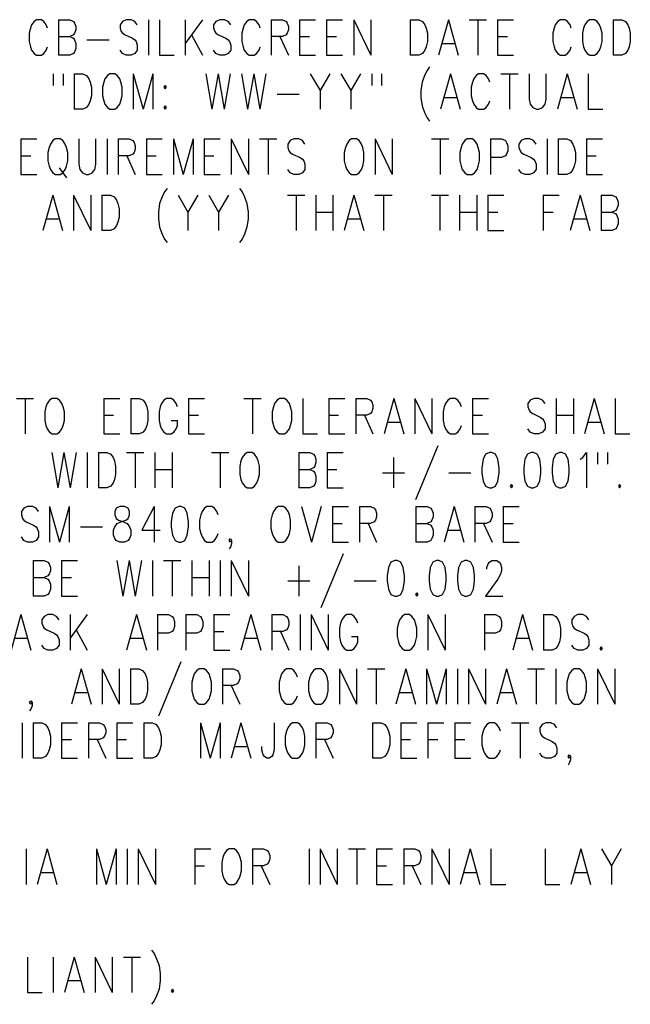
# Model space of a CAD drawing. Extents: x 2 to 38, y 4.3 to 27.6.
# Tile 9 of 31: x 11.9 to 15.5, y 10 to 15.8. Entities that reach past the tile are written whole.
import ezdxf

# ---------------------------------------------------------------- set-up
doc = ezdxf.new("R2010")
doc.units = 0
doc.layers.add('pho', color=1, linetype='CONTINUOUS')

msp = doc.modelspace()

# ---------------------------------------------------------------- linework, layer by layer
at = {"layer": 'pho', "color": 1}
for points in [[(12.04499, 15.72305), (12.03057, 15.74289), (12.01614, 15.75281), (11.98728, 15.75281), (11.97285, 15.74289), (11.95843, 15.72305), (11.95121, 15.70321), (11.944, 15.67345), (11.944, 15.62385), (11.95121, 15.5941), (11.95843, 15.57426), (11.97285, 15.55442), (11.98728, 15.5445), (12.01614, 15.5445), (12.03057, 15.55442), (12.04499, 15.57426)], [(12.11714, 15.75281), (12.11714, 15.5445)], [(12.11714, 15.75281), (12.18206, 15.75281), (12.20371, 15.74289), (12.21092, 15.73297), (12.21813, 15.71313), (12.21813, 15.69329), (12.21092, 15.67345), (12.20371, 15.66353), (12.18206, 15.65361)], [(12.57884, 15.72305), (12.56441, 15.74289), (12.54277, 15.75281), (12.51392, 15.75281), (12.49227, 15.74289), (12.47784, 15.72305), (12.47784, 15.70321), (12.48506, 15.68337), (12.49227, 15.67345), (12.5067, 15.66353), (12.54999, 15.64369), (12.56441, 15.63377), (12.57163, 15.62385), (12.57884, 15.60401), (12.57884, 15.57426), (12.56441, 15.55442), (12.54277, 15.5445), (12.51392, 15.5445), (12.49227, 15.55442), (12.47784, 15.57426)], [(12.64377, 15.75281), (12.64377, 15.5445)], [(12.7087, 15.75281), (12.7087, 15.5445), (12.79527, 15.5445)], [(12.86019, 15.75281), (12.86019, 15.5445)], [(12.96119, 15.75281), (12.86019, 15.61393)], [(13.12712, 15.72305), (13.11269, 15.74289), (13.09105, 15.75281), (13.06219, 15.75281), (13.04055, 15.74289), (13.02612, 15.72305), (13.02612, 15.70321), (13.03333, 15.68337), (13.04055, 15.67345), (13.05498, 15.66353), (13.09826, 15.64369), (13.11269, 15.63377), (13.1199, 15.62385), (13.12712, 15.60401), (13.12712, 15.57426), (13.11269, 15.55442), (13.09105, 15.5445), (13.06219, 15.5445), (13.04055, 15.55442), (13.02612, 15.57426)], [(13.30026, 15.70321), (13.29304, 15.72305), (13.27862, 15.74289), (13.26419, 15.75281), (13.23533, 15.75281), (13.2209, 15.74289), (13.20647, 15.72305), (13.19926, 15.70321), (13.19205, 15.67345), (13.19205, 15.62385), (13.19926, 15.5941), (13.20647, 15.57426), (13.2209, 15.55442), (13.23533, 15.5445), (13.26419, 15.5445), (13.27862, 15.55442), (13.29304, 15.57426), (13.30026, 15.5941)], [(13.36519, 15.75281), (13.36519, 15.5445)], [(13.36519, 15.75281), (13.43011, 15.75281), (13.45176, 15.74289), (13.45897, 15.73297), (13.46618, 15.71313), (13.46618, 15.69329), (13.45897, 15.67345), (13.45176, 15.66353), (13.43011, 15.65361), (13.36519, 15.65361)], [(13.53111, 15.75281), (13.53111, 15.5445)], [(13.53111, 15.75281), (13.6249, 15.75281)], [(13.68982, 15.75281), (13.68982, 15.5445)], [(13.68982, 15.75281), (13.78361, 15.75281)], [(13.84853, 15.75281), (13.84853, 15.5445)], [(13.84853, 15.75281), (13.94953, 15.5445)], [(13.94953, 15.75281), (13.94953, 15.5445)], [(14.18039, 15.75281), (14.18039, 15.5445)], [(14.18039, 15.75281), (14.23089, 15.75281), (14.25253, 15.74289), (14.26696, 15.72305), (14.27417, 15.70321), (14.28138, 15.67345), (14.28138, 15.62385), (14.27417, 15.5941), (14.26696, 15.57426), (14.25253, 15.55442), (14.23089, 15.5445), (14.18039, 15.5445)], [(14.40402, 15.75281), (14.34631, 15.5445)], [(14.40402, 15.75281), (14.46174, 15.5445)], [(14.52667, 15.75281), (14.62766, 15.75281)], [(14.57716, 15.75281), (14.57716, 15.5445)], [(14.69259, 15.75281), (14.69259, 15.5445)], [(14.69259, 15.75281), (14.78638, 15.75281)], [(15.12544, 15.70321), (15.11823, 15.72305), (15.1038, 15.74289), (15.08937, 15.75281), (15.06051, 15.75281), (15.04609, 15.74289), (15.03166, 15.72305), (15.02444, 15.70321), (15.01723, 15.67345), (15.01723, 15.62385), (15.02444, 15.5941), (15.03166, 15.57426), (15.04609, 15.55442), (15.06051, 15.5445), (15.08937, 15.5445), (15.1038, 15.55442), (15.11823, 15.57426), (15.12544, 15.5941)], [(15.23365, 15.75281), (15.21922, 15.74289), (15.2048, 15.72305), (15.19758, 15.70321), (15.19037, 15.67345), (15.19037, 15.62385), (15.19758, 15.5941), (15.2048, 15.57426), (15.21922, 15.55442), (15.23365, 15.5445), (15.26251, 15.5445), (15.27694, 15.55442), (15.29137, 15.57426), (15.29858, 15.5941), (15.30579, 15.62385), (15.30579, 15.67345), (15.29858, 15.70321), (15.29137, 15.72305), (15.27694, 15.74289), (15.26251, 15.75281), (15.23365, 15.75281)], [(15.37072, 15.75281), (15.37072, 15.5445)], [(15.37072, 15.75281), (15.42122, 15.75281), (15.44286, 15.74289), (15.45729, 15.72305), (15.46451, 15.70321), (15.47172, 15.67345), (15.47172, 15.62385), (15.46451, 15.5941), (15.45729, 15.57426), (15.44286, 15.55442), (15.42122, 15.5445), (15.37072, 15.5445)], [(12.05221, 15.70321), (12.04499, 15.72305)], [(12.11714, 15.65361), (12.18206, 15.65361), (12.20371, 15.64369), (12.21092, 15.63377), (12.21813, 15.61393), (12.21813, 15.58418), (12.21092, 15.56434), (12.20371, 15.55442), (12.18206, 15.5445), (12.11714, 15.5445)], [(12.28306, 15.63377), (12.41292, 15.63377)], [(12.89627, 15.66353), (12.96119, 15.5445)], [(13.41569, 15.65361), (13.46618, 15.5445)], [(13.53111, 15.65361), (13.58883, 15.65361)], [(13.68982, 15.65361), (13.74754, 15.65361)], [(14.36795, 15.61393), (14.4401, 15.61393)], [(14.69259, 15.65361), (14.7503, 15.65361)], [(12.04499, 15.57426), (12.05221, 15.5941)], [(13.53111, 15.5445), (13.6249, 15.5445)], [(13.68982, 15.5445), (13.78361, 15.5445)], [(14.69259, 15.5445), (14.78638, 15.5445)], [(14.29341, 15.47506), (14.27898, 15.45522), (14.26455, 15.42546), (14.25012, 15.38579), (14.24291, 15.33619), (14.24291, 15.29651), (14.25012, 15.24691), (14.26455, 15.20724), (14.27898, 15.17748), (14.29341, 15.15764)], [(12.08588, 15.43538), (12.08588, 15.36595)], [(12.14359, 15.43538), (12.14359, 15.36595)], [(12.20852, 15.43538), (12.20852, 15.22708)], [(12.20852, 15.43538), (12.25902, 15.43538)], [(12.25902, 15.43538), (12.28066, 15.42546), (12.29509, 15.40563), (12.3023, 15.38579), (12.30951, 15.35603), (12.30951, 15.30643), (12.3023, 15.27667), (12.29509, 15.25683), (12.28066, 15.23699), (12.25902, 15.22708)], [(12.41773, 15.43538), (12.4033, 15.42546), (12.38887, 15.40563), (12.38166, 15.38579), (12.37444, 15.35603), (12.37444, 15.30643), (12.38166, 15.27667), (12.38887, 15.25683), (12.4033, 15.23699), (12.41773, 15.22708)], [(12.44658, 15.22708), (12.46101, 15.23699), (12.47544, 15.25683), (12.48265, 15.27667), (12.48987, 15.30643), (12.48987, 15.35603), (12.48265, 15.38579), (12.47544, 15.40563), (12.46101, 15.42546), (12.44658, 15.43538), (12.41773, 15.43538)], [(12.5548, 15.43538), (12.5548, 15.22708)], [(12.5548, 15.43538), (12.61251, 15.22708)], [(12.67022, 15.43538), (12.61251, 15.22708)], [(12.67022, 15.43538), (12.67022, 15.22708)], [(12.98043, 15.43538), (13.0165, 15.22708)], [(13.05257, 15.43538), (13.0165, 15.22708)], [(13.05257, 15.43538), (13.08864, 15.22708)], [(13.12471, 15.43538), (13.08864, 15.22708)], [(13.18964, 15.43538), (13.22571, 15.22708)], [(13.26178, 15.43538), (13.22571, 15.22708)], [(13.26178, 15.43538), (13.29785, 15.22708)], [(13.33392, 15.43538), (13.29785, 15.22708)], [(13.59363, 15.43538), (13.65135, 15.33619), (13.65135, 15.22708)], [(13.70906, 15.43538), (13.65135, 15.33619)], [(13.77399, 15.43538), (13.8317, 15.33619), (13.8317, 15.22708)], [(13.88941, 15.43538), (13.8317, 15.33619)], [(13.95434, 15.43538), (13.95434, 15.36595)], [(14.01206, 15.43538), (14.01206, 15.36595)], [(14.41605, 15.43538), (14.35834, 15.22708)], [(14.41605, 15.43538), (14.47376, 15.22708)], [(14.6469, 15.38579), (14.63969, 15.40563), (14.62526, 15.42546), (14.61083, 15.43538), (14.58197, 15.43538), (14.56755, 15.42546), (14.55312, 15.40563), (14.5459, 15.38579), (14.53869, 15.35603), (14.53869, 15.30643), (14.5459, 15.27667), (14.55312, 15.25683), (14.56755, 15.23699), (14.58197, 15.22708)], [(14.71183, 15.43538), (14.81283, 15.43538)], [(14.76233, 15.43538), (14.76233, 15.22708)], [(14.87775, 15.43538), (14.87775, 15.28659), (14.88497, 15.25683), (14.8994, 15.23699), (14.92104, 15.22708)], [(14.93547, 15.22708), (14.95711, 15.23699), (14.97154, 15.25683), (14.97875, 15.28659), (14.97875, 15.43538)], [(15.10139, 15.43538), (15.04368, 15.22708)], [(15.10139, 15.43538), (15.15911, 15.22708)], [(15.22403, 15.43538), (15.22403, 15.22708)], [(12.74236, 15.36595), (12.73515, 15.35603), (12.74236, 15.34611), (12.74958, 15.35603), (12.74236, 15.36595)], [(13.39885, 15.31635), (13.52871, 15.31635)], [(14.37998, 15.29651), (14.45212, 15.29651)], [(14.61083, 15.22708), (14.62526, 15.23699), (14.63969, 15.25683), (14.6469, 15.27667)], [(15.06532, 15.29651), (15.13746, 15.29651)], [(12.25902, 15.22708), (12.20852, 15.22708)], [(12.41773, 15.22708), (12.44658, 15.22708)], [(12.74236, 15.24691), (12.73515, 15.23699), (12.74236, 15.22708)], [(12.74236, 15.22708), (12.74958, 15.23699), (12.74236, 15.24691)], [(14.58197, 15.22708), (14.61083, 15.22708)], [(14.92104, 15.22708), (14.93547, 15.22708)], [(15.22403, 15.22708), (15.3106, 15.22708)], [(11.89609, 15.05236), (11.89609, 14.84405)], [(11.89609, 15.05236), (11.98988, 15.05236)], [(12.09809, 15.05236), (12.08366, 15.04244), (12.06923, 15.0226), (12.06202, 15.00276), (12.05481, 14.973), (12.05481, 14.92341), (12.06202, 14.89365), (12.06923, 14.87381), (12.08366, 14.85397), (12.09809, 14.84405), (12.12695, 14.84405), (12.14138, 14.85397), (12.1558, 14.87381), (12.16302, 14.89365), (12.17023, 14.92341), (12.17023, 14.973), (12.16302, 15.00276), (12.1558, 15.0226), (12.14138, 15.04244), (12.12695, 15.05236), (12.09809, 15.05236)], [(12.23516, 15.05236), (12.23516, 14.90357), (12.24237, 14.87381), (12.2568, 14.85397), (12.27845, 14.84405), (12.29287, 14.84405), (12.31452, 14.85397), (12.32894, 14.87381), (12.33616, 14.90357), (12.33616, 15.05236)], [(12.40109, 15.05236), (12.40109, 14.84405)], [(12.46601, 15.05236), (12.46601, 14.84405)], [(12.46601, 15.05236), (12.53094, 15.05236), (12.55258, 15.04244), (12.5598, 15.03252), (12.56701, 15.01268), (12.56701, 14.99284), (12.5598, 14.973), (12.55258, 14.96308), (12.53094, 14.95317), (12.46601, 14.95317)], [(12.63194, 15.05236), (12.63194, 14.84405)], [(12.63194, 15.05236), (12.72572, 15.05236)], [(12.79065, 15.05236), (12.79065, 14.84405)], [(12.79065, 15.05236), (12.84836, 14.84405)], [(12.90608, 15.05236), (12.84836, 14.84405)], [(12.90608, 15.05236), (12.90608, 14.84405)], [(12.971, 15.05236), (12.971, 14.84405)], [(12.971, 15.05236), (13.06479, 15.05236)], [(13.12972, 15.05236), (13.12972, 14.84405)], [(13.12972, 15.05236), (13.23071, 14.84405)], [(13.23071, 15.05236), (13.23071, 14.84405)], [(13.29564, 15.05236), (13.39664, 15.05236)], [(13.34614, 15.05236), (13.34614, 14.84405)], [(13.56257, 15.0226), (13.54814, 15.04244), (13.52649, 15.05236), (13.49764, 15.05236), (13.476, 15.04244), (13.46157, 15.0226), (13.46157, 15.00276), (13.46878, 14.98292), (13.476, 14.973), (13.49042, 14.96308), (13.53371, 14.94325), (13.54814, 14.93333), (13.55535, 14.92341), (13.56257, 14.90357), (13.56257, 14.87381), (13.54814, 14.85397), (13.52649, 14.84405), (13.49764, 14.84405), (13.476, 14.85397), (13.46157, 14.87381)], [(13.8367, 15.05236), (13.82228, 15.04244), (13.80785, 15.0226), (13.80063, 15.00276), (13.79342, 14.973), (13.79342, 14.92341), (13.80063, 14.89365), (13.80785, 14.87381), (13.82228, 14.85397), (13.8367, 14.84405), (13.86556, 14.84405), (13.87999, 14.85397), (13.89442, 14.87381), (13.90163, 14.89365), (13.90885, 14.92341), (13.90885, 14.973), (13.90163, 15.00276), (13.89442, 15.0226), (13.87999, 15.04244), (13.86556, 15.05236), (13.8367, 15.05236)], [(13.97377, 15.05236), (13.97377, 14.84405)], [(13.97377, 15.05236), (14.07477, 14.84405)], [(14.07477, 15.05236), (14.07477, 14.84405)], [(14.30562, 15.05236), (14.40662, 15.05236)], [(14.35612, 15.05236), (14.35612, 14.84405)], [(14.51483, 15.05236), (14.50041, 15.04244), (14.48598, 15.0226), (14.47876, 15.00276), (14.47155, 14.973), (14.47155, 14.92341), (14.47876, 14.89365), (14.48598, 14.87381), (14.50041, 14.85397), (14.51483, 14.84405), (14.54369, 14.84405), (14.55812, 14.85397), (14.57255, 14.87381), (14.57976, 14.89365), (14.58698, 14.92341), (14.58698, 14.973), (14.57976, 15.00276), (14.57255, 15.0226), (14.55812, 15.04244), (14.54369, 15.05236), (14.51483, 15.05236)], [(14.6519, 15.05236), (14.6519, 14.84405)], [(14.6519, 15.05236), (14.71683, 15.05236), (14.73847, 15.04244), (14.74569, 15.03252), (14.7529, 15.01268), (14.7529, 14.98292), (14.74569, 14.96308), (14.73847, 14.95317), (14.71683, 14.94325), (14.6519, 14.94325)], [(14.91883, 15.0226), (14.9044, 15.04244), (14.88276, 15.05236), (14.8539, 15.05236), (14.83226, 15.04244), (14.81783, 15.0226), (14.81783, 15.00276), (14.82504, 14.98292), (14.83226, 14.973), (14.84669, 14.96308), (14.88997, 14.94325), (14.9044, 14.93333), (14.91161, 14.92341), (14.91883, 14.90357), (14.91883, 14.87381), (14.9044, 14.85397), (14.88276, 14.84405), (14.8539, 14.84405), (14.83226, 14.85397), (14.81783, 14.87381)], [(14.98375, 15.05236), (14.98375, 14.84405)], [(15.04868, 15.05236), (15.04868, 14.84405)], [(15.04868, 15.05236), (15.09918, 15.05236), (15.12082, 15.04244), (15.13525, 15.0226), (15.14247, 15.00276), (15.14968, 14.973), (15.14968, 14.92341), (15.14247, 14.89365), (15.13525, 14.87381), (15.12082, 14.85397), (15.09918, 14.84405), (15.04868, 14.84405)], [(15.21461, 15.05236), (15.21461, 14.84405)], [(15.21461, 15.05236), (15.30839, 15.05236)], [(11.89609, 14.95317), (11.95381, 14.95317)], [(12.51651, 14.95317), (12.56701, 14.84405)], [(12.63194, 14.95317), (12.68965, 14.95317)], [(12.971, 14.95317), (13.02872, 14.95317)], [(15.21461, 14.95317), (15.27232, 14.95317)], [(12.11973, 14.88373), (12.16302, 14.82421)], [(11.89609, 14.84405), (11.98988, 14.84405)], [(12.63194, 14.84405), (12.72572, 14.84405)], [(12.971, 14.84405), (13.06479, 14.84405)], [(15.21461, 14.84405), (15.30839, 14.84405)], [(12.75323, 14.76192), (12.7388, 14.74208), (12.72438, 14.71232), (12.70995, 14.67264), (12.70273, 14.62305), (12.70273, 14.58337), (12.70995, 14.53377), (12.72438, 14.49409), (12.7388, 14.46433), (12.75323, 14.4445)], [(13.17887, 14.76192), (13.1933, 14.74208), (13.20773, 14.71232), (13.22215, 14.67264), (13.22937, 14.62305), (13.22937, 14.58337), (13.22215, 14.53377), (13.20773, 14.49409), (13.1933, 14.46433), (13.17887, 14.4445)], [(12.08232, 14.72224), (12.0246, 14.51393)], [(12.08232, 14.72224), (12.14003, 14.51393)], [(12.20496, 14.72224), (12.20496, 14.51393)], [(12.20496, 14.72224), (12.30596, 14.51393)], [(12.30596, 14.72224), (12.30596, 14.51393)], [(12.37088, 14.72224), (12.37088, 14.51393)], [(12.37088, 14.72224), (12.42138, 14.72224), (12.44302, 14.71232), (12.45745, 14.69248), (12.46467, 14.67264), (12.47188, 14.64288), (12.47188, 14.59329), (12.46467, 14.56353), (12.45745, 14.54369), (12.44302, 14.52385), (12.42138, 14.51393), (12.37088, 14.51393)], [(12.81816, 14.72224), (12.87587, 14.62305), (12.87587, 14.51393)], [(12.93359, 14.72224), (12.87587, 14.62305)], [(12.99851, 14.72224), (13.05623, 14.62305), (13.05623, 14.51393)], [(13.11394, 14.72224), (13.05623, 14.62305)], [(13.46022, 14.72224), (13.56122, 14.72224)], [(13.51072, 14.72224), (13.51072, 14.51393)], [(13.62615, 14.72224), (13.62615, 14.51393)], [(13.72714, 14.72224), (13.72714, 14.51393)], [(13.84979, 14.72224), (13.79207, 14.51393)], [(13.84979, 14.72224), (13.9075, 14.51393)], [(13.97243, 14.72224), (14.07342, 14.72224)], [(14.02292, 14.72224), (14.02292, 14.51393)], [(14.30428, 14.72224), (14.40528, 14.72224)], [(14.35478, 14.72224), (14.35478, 14.51393)], [(14.4702, 14.72224), (14.4702, 14.51393)], [(14.5712, 14.72224), (14.5712, 14.51393)], [(14.63613, 14.72224), (14.63613, 14.51393)], [(14.63613, 14.72224), (14.72991, 14.72224)], [(14.96077, 14.72224), (14.96077, 14.51393)], [(14.96077, 14.72224), (15.05455, 14.72224)], [(15.17719, 14.72224), (15.11948, 14.51393)], [(15.17719, 14.72224), (15.2349, 14.51393)], [(15.29983, 14.72224), (15.29983, 14.51393)], [(15.29983, 14.72224), (15.36476, 14.72224), (15.3864, 14.71232), (15.39362, 14.7024), (15.40083, 14.68256), (15.40083, 14.66272), (15.39362, 14.64288), (15.3864, 14.63296)], [(15.3864, 14.63296), (15.36476, 14.62305)], [(12.04625, 14.58337), (12.11839, 14.58337)], [(13.62615, 14.62305), (13.72714, 14.62305)], [(13.81371, 14.58337), (13.88586, 14.58337)], [(14.4702, 14.62305), (14.5712, 14.62305)], [(14.63613, 14.62305), (14.69384, 14.62305)], [(14.96077, 14.62305), (15.01848, 14.62305)], [(15.14112, 14.58337), (15.21326, 14.58337)], [(15.29983, 14.62305), (15.36476, 14.62305), (15.3864, 14.61313), (15.39362, 14.60321), (15.40083, 14.58337), (15.40083, 14.55361), (15.39362, 14.53377), (15.3864, 14.52385), (15.36476, 14.51393), (15.29983, 14.51393)], [(14.63613, 14.51393), (14.72991, 14.51393)], [(11.86955, 13.52873), (11.97054, 13.52873)], [(11.92005, 13.52873), (11.92005, 13.32042)], [(12.07876, 13.52873), (12.06433, 13.51881), (12.0499, 13.49897), (12.04269, 13.47913), (12.03547, 13.44937), (12.03547, 13.39978), (12.04269, 13.37002), (12.0499, 13.35018), (12.06433, 13.33034), (12.07876, 13.32042), (12.10761, 13.32042), (12.12204, 13.33034), (12.13647, 13.35018), (12.14368, 13.37002), (12.1509, 13.39978), (12.1509, 13.44937), (12.14368, 13.47913), (12.13647, 13.49897), (12.12204, 13.51881), (12.10761, 13.52873), (12.07876, 13.52873)], [(12.38175, 13.52873), (12.38175, 13.32042)], [(12.38175, 13.52873), (12.47554, 13.52873)], [(12.54046, 13.52873), (12.54046, 13.32042)], [(12.54046, 13.52873), (12.59096, 13.52873), (12.61261, 13.51881)], [(12.61261, 13.51881), (12.62703, 13.49897), (12.63425, 13.47913), (12.64146, 13.44937), (12.64146, 13.39978), (12.63425, 13.37002), (12.62703, 13.35018), (12.61261, 13.33034)], [(12.8146, 13.47913), (12.80739, 13.49897), (12.79296, 13.51881), (12.77853, 13.52873), (12.74967, 13.52873), (12.73525, 13.51881), (12.72082, 13.49897), (12.7136, 13.47913), (12.70639, 13.44937), (12.70639, 13.39978), (12.7136, 13.37002), (12.72082, 13.35018), (12.73525, 13.33034), (12.74967, 13.32042), (12.77853, 13.32042), (12.79296, 13.33034), (12.80739, 13.35018), (12.8146, 13.37002), (12.8146, 13.39978)], [(12.87953, 13.52873), (12.87953, 13.32042)], [(12.87953, 13.52873), (12.97331, 13.52873)], [(13.20417, 13.52873), (13.30516, 13.52873)], [(13.25467, 13.52873), (13.25467, 13.32042)], [(13.41338, 13.52873), (13.39895, 13.51881), (13.38452, 13.49897), (13.37731, 13.47913), (13.37009, 13.44937), (13.37009, 13.39978), (13.37731, 13.37002), (13.38452, 13.35018), (13.39895, 13.33034), (13.41338, 13.32042), (13.44223, 13.32042), (13.45666, 13.33034), (13.47109, 13.35018), (13.4783, 13.37002), (13.48552, 13.39978), (13.48552, 13.44937), (13.4783, 13.47913), (13.47109, 13.49897), (13.45666, 13.51881), (13.44223, 13.52873), (13.41338, 13.52873)], [(13.55045, 13.52873), (13.55045, 13.32042), (13.63702, 13.32042)], [(13.70194, 13.52873), (13.70194, 13.32042)], [(13.70194, 13.52873), (13.79573, 13.52873)], [(13.86065, 13.52873), (13.86065, 13.32042)], [(13.86065, 13.52873), (13.92558, 13.52873), (13.94722, 13.51881), (13.95444, 13.50889), (13.96165, 13.48905), (13.96165, 13.46921), (13.95444, 13.44937), (13.94722, 13.43945), (13.92558, 13.42954)], [(14.08429, 13.52873), (14.02658, 13.32042)], [(14.08429, 13.52873), (14.14201, 13.32042)], [(14.20693, 13.52873), (14.20693, 13.32042)], [(14.20693, 13.52873), (14.30793, 13.32042)], [(14.30793, 13.52873), (14.30793, 13.32042)], [(14.48107, 13.47913), (14.47386, 13.49897), (14.45943, 13.51881), (14.445, 13.52873), (14.41614, 13.52873), (14.40172, 13.51881), (14.38729, 13.49897), (14.38007, 13.47913), (14.37286, 13.44937), (14.37286, 13.39978), (14.38007, 13.37002), (14.38729, 13.35018), (14.40172, 13.33034), (14.41614, 13.32042), (14.445, 13.32042), (14.45943, 13.33034), (14.47386, 13.35018), (14.48107, 13.37002)], [(14.546, 13.52873), (14.546, 13.32042)], [(14.546, 13.52873), (14.63978, 13.52873)], [(14.97164, 13.49897), (14.95721, 13.51881), (14.93556, 13.52873), (14.90671, 13.52873), (14.88507, 13.51881), (14.87064, 13.49897), (14.87064, 13.47913), (14.87785, 13.45929), (14.88507, 13.44937), (14.89949, 13.43945), (14.94278, 13.41962), (14.95721, 13.4097), (14.96442, 13.39978), (14.97164, 13.37994)], [(15.03656, 13.52873), (15.03656, 13.32042)], [(15.13756, 13.52873), (15.13756, 13.32042)], [(15.2602, 13.52873), (15.20249, 13.32042)], [(15.2602, 13.52873), (15.31791, 13.32042)], [(15.38284, 13.52873), (15.38284, 13.32042), (15.46941, 13.32042)], [(12.38175, 13.42954), (12.43947, 13.42954)], [(12.87953, 13.42954), (12.93724, 13.42954)], [(13.70194, 13.42954), (13.75966, 13.42954)], [(13.92558, 13.42954), (13.86065, 13.42954)], [(13.91115, 13.42954), (13.96165, 13.32042)], [(14.546, 13.42954), (14.60371, 13.42954)], [(15.03656, 13.42954), (15.13756, 13.42954)], [(12.77853, 13.39978), (12.8146, 13.39978)], [(14.04822, 13.38986), (14.12036, 13.38986)], [(14.97164, 13.37994), (14.97164, 13.35018)], [(15.22413, 13.38986), (15.29627, 13.38986)], [(12.38175, 13.32042), (12.47554, 13.32042)], [(12.61261, 13.33034), (12.59096, 13.32042), (12.54046, 13.32042)], [(12.87953, 13.32042), (12.97331, 13.32042)], [(13.70194, 13.32042), (13.79573, 13.32042)], [(14.546, 13.32042), (14.63978, 13.32042)], [(14.97164, 13.35018), (14.95721, 13.33034), (14.93556, 13.32042), (14.90671, 13.32042), (14.88507, 13.33034), (14.87064, 13.35018)], [(14.3416, 13.25098), (14.21174, 12.93356)], [(12.07635, 13.21131), (12.11242, 13.003)], [(12.14849, 13.21131), (12.11242, 13.003)], [(12.14849, 13.21131), (12.18456, 13.003)], [(12.22064, 13.21131), (12.18456, 13.003)], [(12.28556, 13.21131), (12.28556, 13.003)], [(12.35049, 13.21131), (12.35049, 13.003)], [(12.35049, 13.21131), (12.40099, 13.21131), (12.42263, 13.20139), (12.43706, 13.18155), (12.44427, 13.16171), (12.45149, 13.13195), (12.45149, 13.08235), (12.44427, 13.0526), (12.43706, 13.03276), (12.42263, 13.01292), (12.40099, 13.003), (12.35049, 13.003)], [(12.51642, 13.21131), (12.61741, 13.21131)], [(12.56692, 13.21131), (12.56692, 13.003)], [(12.68234, 13.21131), (12.68234, 13.003)], [(12.78334, 13.21131), (12.78334, 13.003)], [(13.01419, 13.21131), (13.11519, 13.21131)], [(13.06469, 13.21131), (13.06469, 13.003)], [(13.2234, 13.21131), (13.20898, 13.20139), (13.19455, 13.18155), (13.18733, 13.16171), (13.18012, 13.13195), (13.18012, 13.08235), (13.18733, 13.0526), (13.19455, 13.03276), (13.20898, 13.01292), (13.2234, 13.003), (13.25226, 13.003), (13.26669, 13.01292), (13.28112, 13.03276), (13.28833, 13.0526), (13.29555, 13.08235), (13.29555, 13.13195), (13.28833, 13.16171), (13.28112, 13.18155), (13.26669, 13.20139), (13.25226, 13.21131), (13.2234, 13.21131)], [(13.5264, 13.21131), (13.5264, 13.003)], [(13.5264, 13.21131), (13.59133, 13.21131), (13.61297, 13.20139), (13.62018, 13.19147), (13.6274, 13.17163), (13.6274, 13.15179), (13.62018, 13.13195), (13.61297, 13.12203), (13.59133, 13.11211)], [(13.69232, 13.21131), (13.69232, 13.003)], [(13.69232, 13.21131), (13.78611, 13.21131)], [(14.64459, 13.21131), (14.62295, 13.20139), (14.60852, 13.17163), (14.60131, 13.12203), (14.60131, 13.09227), (14.60852, 13.04268), (14.62295, 13.01292), (14.64459, 13.003), (14.65902, 13.003), (14.68066, 13.01292), (14.69509, 13.04268), (14.70231, 13.09227), (14.70231, 13.12203), (14.69509, 13.17163), (14.68066, 13.20139), (14.65902, 13.21131), (14.64459, 13.21131)], [(14.88987, 13.21131), (14.86823, 13.20139), (14.8538, 13.17163), (14.84659, 13.12203), (14.84659, 13.09227), (14.8538, 13.04268), (14.86823, 13.01292), (14.88987, 13.003), (14.9043, 13.003), (14.92595, 13.01292), (14.94037, 13.04268), (14.94759, 13.09227), (14.94759, 13.12203), (14.94037, 13.17163), (14.92595, 13.20139), (14.9043, 13.21131), (14.88987, 13.21131)], [(15.0558, 13.21131), (15.03416, 13.20139), (15.01973, 13.17163), (15.01252, 13.12203), (15.01252, 13.09227), (15.01973, 13.04268), (15.03416, 13.01292), (15.0558, 13.003), (15.07023, 13.003), (15.09187, 13.01292), (15.1063, 13.04268), (15.11351, 13.09227), (15.11351, 13.12203), (15.1063, 13.17163), (15.09187, 13.20139), (15.07023, 13.21131), (15.0558, 13.21131)], [(15.17844, 13.17163), (15.19287, 13.18155), (15.21451, 13.21131), (15.21451, 13.003)], [(15.27944, 13.21131), (15.27944, 13.14187)], [(15.33715, 13.21131), (15.33715, 13.14187)], [(14.08189, 13.18155), (14.08189, 13.003)], [(12.68234, 13.11211), (12.78334, 13.11211)], [(13.5264, 13.11211), (13.59133, 13.11211), (13.61297, 13.10219), (13.62018, 13.09227), (13.6274, 13.07243), (13.6274, 13.04268), (13.62018, 13.02284), (13.61297, 13.01292), (13.59133, 13.003), (13.5264, 13.003)], [(13.69232, 13.11211), (13.75004, 13.11211)], [(14.01696, 13.09227), (14.14682, 13.09227)], [(14.40653, 13.09227), (14.53638, 13.09227)], [(14.77445, 13.02284), (14.76723, 13.01292), (14.77445, 13.003), (14.78166, 13.01292), (14.77445, 13.02284)], [(15.40929, 13.02284), (15.40208, 13.01292), (15.40929, 13.003), (15.41651, 13.01292), (15.40929, 13.02284)], [(13.69232, 13.003), (13.78611, 13.003)], [(11.9994, 12.86413), (11.98497, 12.88396), (11.96333, 12.89388), (11.93447, 12.89388), (11.91283, 12.88396), (11.8984, 12.86413), (11.8984, 12.84429), (11.90562, 12.82445), (11.91283, 12.81453), (11.92726, 12.80461), (11.97054, 12.78477), (11.98497, 12.77485), (11.99219, 12.76493), (11.9994, 12.74509), (11.9994, 12.71533), (11.98497, 12.69549), (11.96333, 12.68557), (11.93447, 12.68557), (11.91283, 12.69549), (11.8984, 12.71533)], [(12.06433, 12.89388), (12.06433, 12.68557)], [(12.06433, 12.89388), (12.12204, 12.68557)], [(12.17976, 12.89388), (12.12204, 12.68557)], [(12.17976, 12.89388), (12.17976, 12.68557)], [(12.47554, 12.89388), (12.45389, 12.88396), (12.44668, 12.86413), (12.44668, 12.84429), (12.45389, 12.82445), (12.46832, 12.81453), (12.49718, 12.80461), (12.51882, 12.79469), (12.53325, 12.77485), (12.54046, 12.75501), (12.54046, 12.72525), (12.53325, 12.70541), (12.52604, 12.69549), (12.50439, 12.68557), (12.47554, 12.68557), (12.45389, 12.69549), (12.44668, 12.70541), (12.43947, 12.72525), (12.43947, 12.75501), (12.44668, 12.77485), (12.46111, 12.79469), (12.48275, 12.80461), (12.51161, 12.81453), (12.52604, 12.82445), (12.53325, 12.84429), (12.53325, 12.86413), (12.52604, 12.88396), (12.50439, 12.89388), (12.47554, 12.89388)], [(12.67753, 12.89388), (12.60539, 12.75501), (12.7136, 12.75501)], [(12.67753, 12.89388), (12.67753, 12.68557)], [(12.82182, 12.89388), (12.80017, 12.88396), (12.78574, 12.85421), (12.77853, 12.80461), (12.77853, 12.77485), (12.78574, 12.72525), (12.80017, 12.69549), (12.82182, 12.68557), (12.83624, 12.68557), (12.85789, 12.69549), (12.87231, 12.72525), (12.87953, 12.77485), (12.87953, 12.80461), (12.87231, 12.85421), (12.85789, 12.88396), (12.83624, 12.89388), (12.82182, 12.89388)], [(13.05267, 12.84429), (13.04545, 12.86413), (13.03103, 12.88396), (13.0166, 12.89388), (12.98774, 12.89388), (12.97331, 12.88396), (12.95888, 12.86413), (12.95167, 12.84429), (12.94446, 12.81453), (12.94446, 12.76493), (12.95167, 12.73517), (12.95888, 12.71533), (12.97331, 12.69549), (12.98774, 12.68557), (13.0166, 12.68557), (13.03103, 12.69549), (13.04545, 12.71533), (13.05267, 12.73517)], [(13.40616, 12.89388), (13.39173, 12.88396), (13.37731, 12.86413), (13.37009, 12.84429), (13.36288, 12.81453), (13.36288, 12.76493), (13.37009, 12.73517), (13.37731, 12.71533), (13.39173, 12.69549), (13.40616, 12.68557), (13.43502, 12.68557), (13.44945, 12.69549), (13.46388, 12.71533), (13.47109, 12.73517), (13.4783, 12.76493), (13.4783, 12.81453), (13.47109, 12.84429), (13.46388, 12.86413), (13.44945, 12.88396), (13.43502, 12.89388), (13.40616, 12.89388)], [(13.54323, 12.89388), (13.60094, 12.68557)], [(13.65866, 12.89388), (13.60094, 12.68557)], [(13.72359, 12.89388), (13.72359, 12.68557)], [(13.72359, 12.89388), (13.81737, 12.89388)], [(13.8823, 12.89388), (13.8823, 12.68557)], [(13.8823, 12.89388), (13.94722, 12.89388), (13.96887, 12.88396), (13.97608, 12.87404), (13.9833, 12.85421), (13.9833, 12.83437), (13.97608, 12.81453), (13.96887, 12.80461), (13.94722, 12.79469), (13.8823, 12.79469)], [(14.21415, 12.89388), (14.21415, 12.68557)], [(14.21415, 12.89388), (14.27908, 12.89388), (14.30072, 12.88396), (14.30793, 12.87404), (14.31515, 12.85421), (14.31515, 12.83437), (14.30793, 12.81453), (14.30072, 12.80461), (14.27908, 12.79469)], [(14.43779, 12.89388), (14.38007, 12.68557)], [(14.43779, 12.89388), (14.4955, 12.68557)], [(14.56043, 12.89388), (14.56043, 12.68557)], [(14.56043, 12.89388), (14.62536, 12.89388), (14.647, 12.88396), (14.65421, 12.87404), (14.66143, 12.85421), (14.66143, 12.83437), (14.65421, 12.81453), (14.647, 12.80461), (14.62536, 12.79469), (14.56043, 12.79469)], [(14.72635, 12.89388), (14.72635, 12.68557)], [(14.72635, 12.89388), (14.82014, 12.89388)], [(13.72359, 12.79469), (13.7813, 12.79469)], [(13.9328, 12.79469), (13.9833, 12.68557)], [(14.21415, 12.79469), (14.27908, 12.79469), (14.30072, 12.78477), (14.30793, 12.77485), (14.31515, 12.75501), (14.31515, 12.72525), (14.30793, 12.70541), (14.30072, 12.69549), (14.27908, 12.68557), (14.21415, 12.68557)], [(14.61093, 12.79469), (14.66143, 12.68557)], [(14.72635, 12.79469), (14.78407, 12.79469)], [(12.24468, 12.77485), (12.37454, 12.77485)], [(14.40172, 12.75501), (14.47386, 12.75501)], [(13.13202, 12.69549), (13.12481, 12.68557), (13.1176, 12.69549), (13.12481, 12.70541), (13.13202, 12.69549), (13.13202, 12.67566), (13.12481, 12.65582), (13.1176, 12.6459)], [(13.72359, 12.68557), (13.81737, 12.68557)], [(14.72635, 12.68557), (14.82014, 12.68557)], [(13.78611, 12.61614), (13.65625, 12.29872)], [(11.96814, 12.57646), (11.96814, 12.36815)], [(11.96814, 12.57646), (12.03307, 12.57646), (12.05471, 12.56654), (12.06192, 12.55662), (12.06914, 12.53678), (12.06914, 12.51694), (12.06192, 12.49711)], [(12.13407, 12.57646), (12.13407, 12.36815)], [(12.13407, 12.57646), (12.22785, 12.57646)], [(12.4587, 12.57646), (12.49477, 12.36815)], [(12.53084, 12.57646), (12.49477, 12.36815)], [(12.53084, 12.57646), (12.56692, 12.36815)], [(12.60299, 12.57646), (12.56692, 12.36815)], [(12.66791, 12.57646), (12.66791, 12.36815)], [(12.73284, 12.57646), (12.83384, 12.57646)], [(12.78334, 12.57646), (12.78334, 12.36815)], [(12.89877, 12.57646), (12.89877, 12.36815)], [(12.99976, 12.57646), (12.99976, 12.36815)], [(13.06469, 12.57646), (13.06469, 12.36815)], [(13.12962, 12.57646), (13.12962, 12.36815)], [(13.12962, 12.57646), (13.23062, 12.36815)], [(13.23062, 12.57646), (13.23062, 12.36815)], [(13.5264, 12.5467), (13.5264, 12.36815)], [(14.0891, 12.57646), (14.06746, 12.56654), (14.05303, 12.53678), (14.04582, 12.48719), (14.04582, 12.45743), (14.05303, 12.40783), (14.06746, 12.37807), (14.0891, 12.36815), (14.10353, 12.36815), (14.12517, 12.37807), (14.1396, 12.40783), (14.14682, 12.45743), (14.14682, 12.48719), (14.1396, 12.53678), (14.12517, 12.56654), (14.10353, 12.57646), (14.0891, 12.57646)], [(14.33438, 12.57646), (14.31274, 12.56654), (14.29831, 12.53678), (14.2911, 12.48719), (14.2911, 12.45743), (14.29831, 12.40783), (14.31274, 12.37807), (14.33438, 12.36815), (14.34881, 12.36815), (14.37046, 12.37807), (14.38488, 12.40783), (14.3921, 12.45743), (14.3921, 12.48719), (14.38488, 12.53678), (14.37046, 12.56654), (14.34881, 12.57646), (14.33438, 12.57646)], [(14.50031, 12.57646), (14.47867, 12.56654), (14.46424, 12.53678), (14.45702, 12.48719), (14.45702, 12.45743), (14.46424, 12.40783), (14.47867, 12.37807), (14.50031, 12.36815), (14.51474, 12.36815), (14.53638, 12.37807), (14.55081, 12.40783), (14.55802, 12.45743), (14.55802, 12.48719), (14.55081, 12.53678), (14.53638, 12.56654), (14.51474, 12.57646), (14.50031, 12.57646)], [(14.63016, 12.52686), (14.63016, 12.53678), (14.63738, 12.55662), (14.64459, 12.56654), (14.65902, 12.57646), (14.68788, 12.57646), (14.70231, 12.56654), (14.70952, 12.55662), (14.71673, 12.53678), (14.71673, 12.51694), (14.70952, 12.49711)], [(12.06192, 12.49711), (12.05471, 12.48719), (12.03307, 12.47727)], [(14.70952, 12.49711), (14.69509, 12.46735), (14.62295, 12.36815), (14.72395, 12.36815)], [(11.96814, 12.47727), (12.03307, 12.47727), (12.05471, 12.46735), (12.06192, 12.45743), (12.06914, 12.43759), (12.06914, 12.40783), (12.06192, 12.38799), (12.05471, 12.37807), (12.03307, 12.36815), (11.96814, 12.36815)], [(12.13407, 12.47727), (12.19178, 12.47727)], [(12.89877, 12.47727), (12.99976, 12.47727)], [(13.46147, 12.45743), (13.59133, 12.45743)], [(13.85104, 12.45743), (13.98089, 12.45743)], [(14.21896, 12.38799), (14.21174, 12.37807), (14.21896, 12.36815), (14.22617, 12.37807), (14.21896, 12.38799)], [(12.13407, 12.36815), (12.22785, 12.36815)], [(11.896, 12.25904), (11.83829, 12.05073)], [(11.896, 12.25904), (11.95371, 12.05073)], [(12.11964, 12.22928), (12.10521, 12.24912), (12.08357, 12.25904), (12.05471, 12.25904), (12.03307, 12.24912), (12.01864, 12.22928), (12.01864, 12.20944), (12.02585, 12.1896), (12.03307, 12.17968), (12.0475, 12.16976), (12.09078, 12.14992), (12.10521, 12.14), (12.11242, 12.13008), (12.11964, 12.11025), (12.11964, 12.08049), (12.10521, 12.06065), (12.08357, 12.05073), (12.05471, 12.05073), (12.03307, 12.06065), (12.01864, 12.08049)], [(12.18456, 12.25904), (12.18456, 12.05073)], [(12.28556, 12.25904), (12.18456, 12.12017)], [(12.57413, 12.25904), (12.51642, 12.05073)], [(12.57413, 12.25904), (12.63184, 12.05073)], [(12.69677, 12.25904), (12.69677, 12.05073)], [(12.69677, 12.25904), (12.7617, 12.25904), (12.78334, 12.24912), (12.79055, 12.2392), (12.79777, 12.21936), (12.79777, 12.1896), (12.79055, 12.16976), (12.78334, 12.15984), (12.7617, 12.14992), (12.69677, 12.14992)], [(12.8627, 12.25904), (12.8627, 12.05073)], [(12.8627, 12.25904), (12.92762, 12.25904), (12.94927, 12.24912), (12.95648, 12.2392), (12.96369, 12.21936), (12.96369, 12.1896), (12.95648, 12.16976), (12.94927, 12.15984), (12.92762, 12.14992), (12.8627, 12.14992)], [(13.02862, 12.25904), (13.02862, 12.05073)], [(13.02862, 12.25904), (13.12241, 12.25904)], [(13.24505, 12.25904), (13.18733, 12.05073)], [(13.24505, 12.25904), (13.30276, 12.05073)], [(13.36769, 12.25904), (13.36769, 12.05073)], [(13.36769, 12.25904), (13.43261, 12.25904), (13.45426, 12.24912), (13.46147, 12.2392), (13.46869, 12.21936), (13.46869, 12.19952), (13.46147, 12.17968), (13.45426, 12.16976), (13.43261, 12.15984), (13.36769, 12.15984)], [(13.53361, 12.25904), (13.53361, 12.05073)], [(13.59854, 12.25904), (13.59854, 12.05073)], [(13.59854, 12.25904), (13.69954, 12.05073)], [(13.69954, 12.25904), (13.69954, 12.05073)], [(13.87268, 12.20944), (13.86546, 12.22928), (13.85104, 12.24912), (13.83661, 12.25904), (13.80775, 12.25904), (13.79332, 12.24912), (13.77889, 12.22928), (13.77168, 12.20944), (13.76447, 12.17968), (13.76447, 12.13008), (13.77168, 12.10033), (13.77889, 12.08049), (13.79332, 12.06065), (13.80775, 12.05073), (13.83661, 12.05073), (13.85104, 12.06065), (13.86546, 12.08049), (13.87268, 12.10033), (13.87268, 12.13008)], [(14.14682, 12.25904), (14.13239, 12.24912), (14.11796, 12.22928), (14.11075, 12.20944), (14.10353, 12.17968), (14.10353, 12.13008), (14.11075, 12.10033), (14.11796, 12.08049), (14.13239, 12.06065), (14.14682, 12.05073), (14.17567, 12.05073), (14.1901, 12.06065), (14.20453, 12.08049), (14.21174, 12.10033), (14.21896, 12.13008), (14.21896, 12.17968), (14.21174, 12.20944), (14.20453, 12.22928), (14.1901, 12.24912), (14.17567, 12.25904), (14.14682, 12.25904)], [(14.28389, 12.25904), (14.28389, 12.05073)], [(14.28389, 12.25904), (14.38488, 12.05073)], [(14.38488, 12.25904), (14.38488, 12.05073)], [(14.61574, 12.25904), (14.61574, 12.05073)], [(14.61574, 12.25904), (14.68066, 12.25904), (14.70231, 12.24912), (14.70952, 12.2392), (14.71673, 12.21936), (14.71673, 12.1896), (14.70952, 12.16976), (14.70231, 12.15984), (14.68066, 12.14992), (14.61574, 12.14992)], [(14.83938, 12.25904), (14.78166, 12.05073)], [(14.83938, 12.25904), (14.89709, 12.05073)], [(14.96202, 12.25904), (14.96202, 12.05073)], [(14.96202, 12.25904), (15.01252, 12.25904), (15.03416, 12.24912), (15.04859, 12.22928), (15.0558, 12.20944), (15.06301, 12.17968), (15.06301, 12.13008), (15.0558, 12.10033), (15.04859, 12.08049), (15.03416, 12.06065), (15.01252, 12.05073), (14.96202, 12.05073)], [(15.22894, 12.22928), (15.21451, 12.24912), (15.19287, 12.25904), (15.16401, 12.25904), (15.14237, 12.24912), (15.12794, 12.22928), (15.12794, 12.20944), (15.13516, 12.1896), (15.14237, 12.17968), (15.1568, 12.16976), (15.20008, 12.14992), (15.21451, 12.14), (15.22173, 12.13008), (15.22894, 12.11025), (15.22894, 12.08049), (15.21451, 12.06065), (15.19287, 12.05073), (15.16401, 12.05073), (15.14237, 12.06065), (15.12794, 12.08049)], [(12.22064, 12.16976), (12.28556, 12.05073)], [(13.02862, 12.15984), (13.08633, 12.15984)], [(13.41819, 12.15984), (13.46869, 12.05073)], [(11.85993, 12.12017), (11.93207, 12.12017)], [(12.53806, 12.12017), (12.6102, 12.12017)], [(13.20898, 12.12017), (13.28112, 12.12017)], [(13.83661, 12.13008), (13.87268, 12.13008)], [(14.8033, 12.12017), (14.87545, 12.12017)], [(13.02862, 12.05073), (13.12241, 12.05073)], [(15.30108, 12.07057), (15.29387, 12.06065), (15.30108, 12.05073), (15.3083, 12.06065), (15.30108, 12.07057)], [(12.83384, 11.98129), (12.70398, 11.66387)], [(12.24949, 11.94161), (12.19178, 11.73331)], [(12.24949, 11.94161), (12.30721, 11.73331)], [(12.37213, 11.94161), (12.37213, 11.73331)], [(12.37213, 11.94161), (12.47313, 11.73331)], [(12.47313, 11.94161), (12.47313, 11.73331)], [(12.53806, 11.94161), (12.53806, 11.73331)], [(12.53806, 11.94161), (12.58856, 11.94161), (12.6102, 11.9317), (12.62463, 11.91186), (12.63184, 11.89202), (12.63906, 11.86226), (12.63906, 11.81266), (12.63184, 11.7829), (12.62463, 11.76306), (12.6102, 11.74323), (12.58856, 11.73331), (12.53806, 11.73331)], [(12.91319, 11.91186), (12.90598, 11.89202), (12.89877, 11.86226), (12.89877, 11.81266), (12.90598, 11.7829), (12.91319, 11.76306)], [(12.94205, 11.94161), (12.92762, 11.9317), (12.91319, 11.91186)], [(12.91319, 11.76306), (12.92762, 11.74323), (12.94205, 11.73331), (12.97091, 11.73331), (12.98534, 11.74323), (12.99976, 11.76306), (13.00698, 11.7829), (13.01419, 11.81266), (13.01419, 11.86226), (13.00698, 11.89202), (12.99976, 11.91186), (12.98534, 11.9317), (12.97091, 11.94161), (12.94205, 11.94161)], [(13.07912, 11.94161), (13.07912, 11.73331)], [(13.07912, 11.94161), (13.14405, 11.94161), (13.16569, 11.9317), (13.1729, 11.92178), (13.18012, 11.90194), (13.18012, 11.8821), (13.1729, 11.86226), (13.16569, 11.85234), (13.14405, 11.84242), (13.07912, 11.84242)], [(13.51918, 11.89202), (13.51197, 11.91186), (13.49754, 11.9317), (13.48311, 11.94161), (13.45426, 11.94161), (13.43983, 11.9317), (13.4254, 11.91186), (13.41819, 11.89202), (13.41097, 11.86226), (13.41097, 11.81266), (13.41819, 11.7829), (13.4254, 11.76306), (13.43983, 11.74323), (13.45426, 11.73331), (13.48311, 11.73331), (13.49754, 11.74323), (13.51197, 11.76306), (13.51918, 11.7829)], [(13.6274, 11.94161), (13.61297, 11.9317), (13.59854, 11.91186), (13.59133, 11.89202), (13.58411, 11.86226), (13.58411, 11.81266), (13.59133, 11.7829), (13.59854, 11.76306), (13.61297, 11.74323), (13.6274, 11.73331), (13.65625, 11.73331), (13.67068, 11.74323), (13.68511, 11.76306), (13.69232, 11.7829), (13.69954, 11.81266), (13.69954, 11.86226), (13.69232, 11.89202), (13.68511, 11.91186), (13.67068, 11.9317), (13.65625, 11.94161), (13.6274, 11.94161)], [(13.76447, 11.94161), (13.76447, 11.73331)], [(13.76447, 11.94161), (13.86546, 11.73331)], [(13.86546, 11.94161), (13.86546, 11.73331)], [(13.93039, 11.94161), (14.03139, 11.94161)], [(13.98089, 11.94161), (13.98089, 11.73331)], [(14.15403, 11.94161), (14.09632, 11.73331)], [(14.15403, 11.94161), (14.21174, 11.73331)], [(14.27667, 11.94161), (14.27667, 11.73331)], [(14.27667, 11.94161), (14.33438, 11.73331)], [(14.3921, 11.94161), (14.33438, 11.73331)], [(14.3921, 11.94161), (14.3921, 11.73331)], [(14.45702, 11.94161), (14.45702, 11.73331)], [(14.52195, 11.94161), (14.52195, 11.73331)], [(14.52195, 11.94161), (14.62295, 11.73331)], [(14.62295, 11.94161), (14.62295, 11.73331)], [(14.74559, 11.94161), (14.68788, 11.73331)], [(14.74559, 11.94161), (14.8033, 11.73331)], [(14.86823, 11.94161), (14.96923, 11.94161)], [(14.91873, 11.94161), (14.91873, 11.73331)], [(15.03416, 11.94161), (15.03416, 11.73331)], [(15.14237, 11.94161), (15.12794, 11.9317), (15.11351, 11.91186), (15.1063, 11.89202), (15.09909, 11.86226), (15.09909, 11.81266), (15.1063, 11.7829), (15.11351, 11.76306), (15.12794, 11.74323), (15.14237, 11.73331), (15.17123, 11.73331), (15.18566, 11.74323), (15.20008, 11.76306), (15.2073, 11.7829), (15.21451, 11.81266), (15.21451, 11.86226), (15.2073, 11.89202), (15.20008, 11.91186), (15.18566, 11.9317), (15.17123, 11.94161), (15.14237, 11.94161)], [(15.27944, 11.94161), (15.27944, 11.73331)], [(15.27944, 11.94161), (15.38044, 11.73331)], [(15.38044, 11.94161), (15.38044, 11.73331)], [(12.21342, 11.80274), (12.28556, 11.80274)], [(13.12962, 11.84242), (13.18012, 11.73331)], [(14.11796, 11.80274), (14.1901, 11.80274)], [(14.70952, 11.80274), (14.78166, 11.80274)], [(11.96093, 11.74323), (11.95371, 11.73331), (11.9465, 11.74323), (11.95371, 11.75314), (11.96093, 11.74323), (11.96093, 11.72339), (11.95371, 11.70355), (11.9465, 11.69363)], [(11.90321, 11.62419), (11.90321, 11.41588)], [(11.96814, 11.62419), (11.96814, 11.41588)], [(11.96814, 11.62419), (12.01864, 11.62419), (12.04028, 11.61427), (12.05471, 11.59443), (12.06192, 11.57459), (12.06914, 11.54484), (12.06914, 11.49524), (12.06192, 11.46548), (12.05471, 11.44564), (12.04028, 11.4258), (12.01864, 11.41588), (11.96814, 11.41588)], [(12.13407, 11.62419), (12.13407, 11.41588)], [(12.13407, 11.62419), (12.22785, 11.62419)], [(12.29278, 11.62419), (12.29278, 11.41588)], [(12.29278, 11.62419), (12.3577, 11.62419), (12.37935, 11.61427), (12.38656, 11.60435), (12.39378, 11.58451), (12.39378, 11.56467), (12.38656, 11.54484), (12.37935, 11.53492), (12.3577, 11.525), (12.29278, 11.525)], [(12.4587, 11.62419), (12.4587, 11.41588)], [(12.4587, 11.62419), (12.55249, 11.62419)], [(12.61741, 11.62419), (12.61741, 11.41588)], [(12.61741, 11.62419), (12.66791, 11.62419), (12.68956, 11.61427), (12.70398, 11.59443), (12.7112, 11.57459), (12.71841, 11.54484), (12.71841, 11.49524), (12.7112, 11.46548), (12.70398, 11.44564), (12.68956, 11.4258), (12.66791, 11.41588), (12.61741, 11.41588)], [(12.94927, 11.62419), (12.94927, 11.41588)], [(12.94927, 11.62419), (13.00698, 11.41588)], [(13.06469, 11.62419), (13.00698, 11.41588)], [(13.06469, 11.62419), (13.06469, 11.41588)], [(13.18733, 11.62419), (13.12962, 11.41588)], [(13.18733, 11.62419), (13.24505, 11.41588)], [(13.38212, 11.62419), (13.38212, 11.46548), (13.3749, 11.43572), (13.36769, 11.4258), (13.35326, 11.41588), (13.33883, 11.41588), (13.3244, 11.4258), (13.31719, 11.43572), (13.30997, 11.46548), (13.30997, 11.48532)], [(13.49033, 11.62419), (13.4759, 11.61427), (13.46147, 11.59443), (13.45426, 11.57459), (13.44704, 11.54484), (13.44704, 11.49524), (13.45426, 11.46548), (13.46147, 11.44564), (13.4759, 11.4258), (13.49033, 11.41588), (13.51918, 11.41588), (13.53361, 11.4258), (13.54804, 11.44564), (13.55526, 11.46548), (13.56247, 11.49524), (13.56247, 11.54484), (13.55526, 11.57459), (13.54804, 11.59443), (13.53361, 11.61427), (13.51918, 11.62419), (13.49033, 11.62419)], [(13.6274, 11.62419), (13.6274, 11.41588)], [(13.6274, 11.62419), (13.69232, 11.62419), (13.71397, 11.61427), (13.72118, 11.60435), (13.72839, 11.58451), (13.72839, 11.56467), (13.72118, 11.54484), (13.71397, 11.53492), (13.69232, 11.525), (13.6274, 11.525)], [(13.95925, 11.62419), (13.95925, 11.41588)], [(13.95925, 11.62419), (14.00975, 11.62419), (14.03139, 11.61427), (14.04582, 11.59443), (14.05303, 11.57459), (14.06025, 11.54484), (14.06025, 11.49524), (14.05303, 11.46548), (14.04582, 11.44564), (14.03139, 11.4258), (14.00975, 11.41588), (13.95925, 11.41588)], [(14.12517, 11.62419), (14.12517, 11.41588)], [(14.12517, 11.62419), (14.21896, 11.62419)], [(14.28389, 11.62419), (14.28389, 11.41588)], [(14.28389, 11.62419), (14.37767, 11.62419)], [(14.4426, 11.62419), (14.4426, 11.41588)], [(14.4426, 11.62419), (14.53638, 11.62419)], [(14.70952, 11.57459), (14.70231, 11.59443), (14.68788, 11.61427), (14.67345, 11.62419), (14.64459, 11.62419), (14.63016, 11.61427), (14.61574, 11.59443), (14.60852, 11.57459), (14.60131, 11.54484), (14.60131, 11.49524), (14.60852, 11.46548), (14.61574, 11.44564), (14.63016, 11.4258), (14.64459, 11.41588), (14.67345, 11.41588), (14.68788, 11.4258), (14.70231, 11.44564), (14.70952, 11.46548)], [(14.77445, 11.62419), (14.87545, 11.62419)], [(14.82495, 11.62419), (14.82495, 11.41588)], [(15.04137, 11.59443), (15.02694, 11.61427), (15.0053, 11.62419), (14.97644, 11.62419), (14.9548, 11.61427), (14.94037, 11.59443), (14.94037, 11.57459), (14.94759, 11.55476), (14.9548, 11.54484), (14.96923, 11.53492), (15.01252, 11.51508), (15.02694, 11.50516), (15.03416, 11.49524), (15.04137, 11.4754), (15.04137, 11.44564), (15.02694, 11.4258), (15.0053, 11.41588), (14.97644, 11.41588), (14.9548, 11.4258), (14.94037, 11.44564)], [(12.13407, 11.525), (12.19178, 11.525)], [(12.34328, 11.525), (12.39378, 11.41588)], [(12.4587, 11.525), (12.51642, 11.525)], [(13.6779, 11.525), (13.72839, 11.41588)], [(14.12517, 11.525), (14.18289, 11.525)], [(14.28389, 11.525), (14.3416, 11.525)], [(14.4426, 11.525), (14.50031, 11.525)], [(13.15126, 11.48532), (13.2234, 11.48532)], [(12.13407, 11.41588), (12.22785, 11.41588)], [(12.4587, 11.41588), (12.55249, 11.41588)], [(14.12517, 11.41588), (14.21896, 11.41588)], [(14.4426, 11.41588), (14.53638, 11.41588)], [(15.12073, 11.4258), (15.11351, 11.41588), (15.1063, 11.4258), (15.11351, 11.43572), (15.12073, 11.4258), (15.12073, 11.40596), (15.11351, 11.38612), (15.1063, 11.37621)], [(11.92726, 10.88354), (11.92726, 10.67523)], [(12.0499, 10.88354), (11.99219, 10.67523)], [(12.0499, 10.88354), (12.10761, 10.67523)], [(12.33847, 10.88354), (12.33847, 10.67523)], [(12.33847, 10.88354), (12.39618, 10.67523)], [(12.45389, 10.88354), (12.39618, 10.67523)], [(12.45389, 10.88354), (12.45389, 10.67523)], [(12.51882, 10.88354), (12.51882, 10.67523)], [(12.58375, 10.88354), (12.58375, 10.67523)], [(12.58375, 10.88354), (12.68475, 10.67523)], [(12.68475, 10.88354), (12.68475, 10.67523)], [(12.9156, 10.88354), (12.9156, 10.67523)], [(12.9156, 10.88354), (13.00938, 10.88354)], [(13.1176, 10.88354), (13.10317, 10.87362), (13.08874, 10.85378), (13.08153, 10.83394), (13.07431, 10.80418), (13.07431, 10.75459)], [(13.18974, 10.75459), (13.18974, 10.80418), (13.18252, 10.83394), (13.17531, 10.85378), (13.16088, 10.87362), (13.14645, 10.88354), (13.1176, 10.88354)], [(13.25467, 10.88354), (13.25467, 10.67523)], [(13.25467, 10.88354), (13.31959, 10.88354), (13.34124, 10.87362), (13.34845, 10.8637), (13.35566, 10.84386), (13.35566, 10.82402), (13.34845, 10.80418), (13.34124, 10.79426), (13.31959, 10.78434), (13.25467, 10.78434)], [(13.58652, 10.88354), (13.58652, 10.67523)], [(13.65144, 10.88354), (13.65144, 10.67523)], [(13.65144, 10.88354), (13.75244, 10.67523)], [(13.75244, 10.88354), (13.75244, 10.67523)], [(13.81737, 10.88354), (13.91837, 10.88354)], [(13.86787, 10.88354), (13.86787, 10.67523)], [(13.9833, 10.88354), (13.9833, 10.67523)], [(13.9833, 10.88354), (14.07708, 10.88354)], [(14.14201, 10.88354), (14.14201, 10.67523)], [(14.14201, 10.88354), (14.20693, 10.88354), (14.22858, 10.87362), (14.23579, 10.8637), (14.243, 10.84386), (14.243, 10.82402), (14.23579, 10.80418), (14.22858, 10.79426), (14.20693, 10.78434), (14.14201, 10.78434)], [(14.30793, 10.88354), (14.30793, 10.67523)], [(14.30793, 10.88354), (14.40893, 10.67523)], [(14.40893, 10.88354), (14.40893, 10.67523)], [(14.53157, 10.88354), (14.47386, 10.67523)], [(14.53157, 10.88354), (14.58928, 10.67523)], [(14.65421, 10.88354), (14.65421, 10.67523), (14.74078, 10.67523)], [(14.97164, 10.88354), (14.97164, 10.67523)], [(15.18085, 10.88354), (15.12313, 10.67523)], [(15.18085, 10.88354), (15.23856, 10.67523)], [(15.30349, 10.88354), (15.3612, 10.78434), (15.3612, 10.67523)], [(15.41891, 10.88354), (15.3612, 10.78434)], [(12.9156, 10.78434), (12.97331, 10.78434)], [(13.07431, 10.75459), (13.08153, 10.72483), (13.08874, 10.70499), (13.10317, 10.68515), (13.1176, 10.67523), (13.14645, 10.67523), (13.16088, 10.68515), (13.17531, 10.70499), (13.18252, 10.72483), (13.18974, 10.75459)], [(13.30516, 10.78434), (13.35566, 10.67523)], [(13.9833, 10.78434), (14.04101, 10.78434)], [(14.19251, 10.78434), (14.243, 10.67523)], [(12.01383, 10.74467), (12.08597, 10.74467)], [(14.4955, 10.74467), (14.56764, 10.74467)], [(15.14477, 10.74467), (15.21692, 10.74467)], [(13.9833, 10.67523), (14.07708, 10.67523)], [(14.97164, 10.67523), (15.0582, 10.67523)], [(11.93447, 10.24869), (11.93447, 10.04038), (12.02104, 10.04038)], [(12.08597, 10.24869), (12.08597, 10.04038)], [(12.20861, 10.24869), (12.1509, 10.04038)], [(12.20861, 10.24869), (12.26633, 10.04038)], [(12.33125, 10.24869), (12.33125, 10.04038)], [(12.33125, 10.24869), (12.43225, 10.04038)], [(12.43225, 10.24869), (12.43225, 10.04038)], [(12.49718, 10.24869), (12.59818, 10.24869)], [(12.54768, 10.24869), (12.54768, 10.04038)], [(12.6631, 10.28837), (12.67753, 10.26853), (12.69196, 10.23877), (12.70639, 10.19909), (12.7136, 10.1495), (12.7136, 10.10982), (12.70639, 10.06022), (12.69196, 10.02054), (12.67753, 9.99079), (12.6631, 9.97095)], [(12.17254, 10.10982), (12.24468, 10.10982)], [(12.78574, 10.06022), (12.77853, 10.0503), (12.78574, 10.04038), (12.79296, 10.0503), (12.78574, 10.06022)]]:
    msp.add_lwpolyline(points, dxfattribs=at)

doc.saveas('drawing.dxf')
